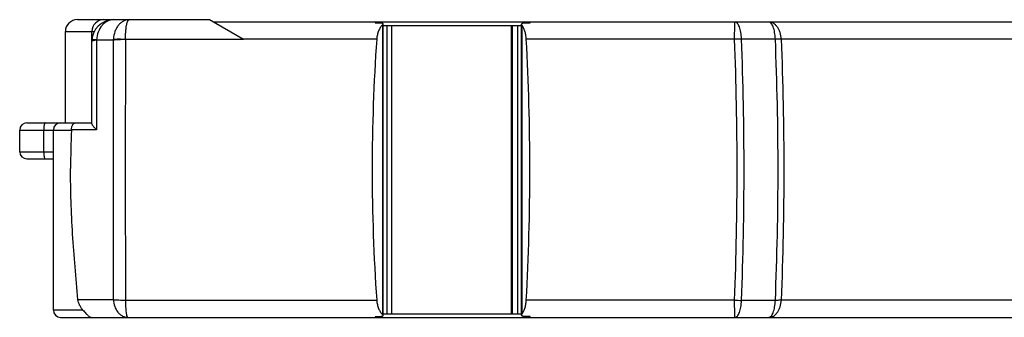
# Model space of a CAD drawing. Header units: millimetres. Extents: x 0 to 420, y 0 to 297.
# Tile 7 of 22: x 177 to 218, y 129 to 141. Entities that reach past the tile are written whole.
import ezdxf

# ---------------------------------------------------------------- set-up
doc = ezdxf.new("R2010")
doc.units = ezdxf.units.MM
doc.header["$LTSCALE"] = 23.1
doc.layers.add('T-EM12-T00-0DXF_CONTINUOUS_LINE', color=7, linetype='CONTINUOUS')

msp = doc.modelspace()

# ---------------------------------------------------------------- linework, layer by layer
at = {"layer": 'T-EM12-T00-0DXF_CONTINUOUS_LINE', "color": 7, "linetype": 'Continuous'}
for p, q in [((179.4007, 140.98), (184.9007, 140.98)), ((184.9007, 140.98), (186.3054, 140.169)), ((258.1007, 140.88), (185.0739, 140.88)), ((191.8583, 140.88), (191.8583, 140.8531)), ((178.9007, 136.68), (178.9007, 140.48)), ((180.0007, 136.6654), (180.0007, 140.48)), ((191.7816, 140.8529), (191.9711, 140.8534)), ((192.1107, 128.657), (192.1107, 140.803)), ((192.1107, 140.73), (197.8759, 140.73)), ((192.461, 140.73), (192.461, 128.73)), ((197.4488, 128.73), (197.4488, 140.73)), ((197.4942, 128.73), (197.4942, 140.73)), ((197.8759, 128.6731), (197.8759, 140.7869)), ((198.0363, 140.8502), (198.2259, 140.8495)), ((186.3088, 140.167), (186.3054, 140.169)), ((177.0007, 135.48), (177.0007, 136.38)), ((177.3007, 136.68), (180.0007, 136.68)), ((178.4007, 128.88), (178.4007, 136.38)), ((177.3007, 135.18), (178.4007, 135.18)), ((191.9711, 128.6066), (191.7816, 128.6071)), ((191.8583, 128.6069), (191.8583, 128.58)), ((192.1107, 128.73), (197.8759, 128.73)), ((198.2259, 128.6105), (198.0363, 128.6098)), ((178.7007, 128.58), (258.1007, 128.58))]:
    msp.add_line(p, q, dxfattribs=at)
at = {"layer": 'T-EM12-T00-0DXF_CONTINUOUS_LINE', "color": 9, "linetype": 'Continuous'}
for p, q in [((178.9007, 140.48), (180.0984, 140.48)), ((192.085, 140.7558), (192.085, 128.7042)), ((192.2819, 128.73), (192.2819, 140.73)), ((197.7186, 128.73), (197.7186, 140.73)), ((197.891, 140.7486), (197.891, 128.7114)), ((180.2013, 140.129), (180.2012, 136.3868)), ((180.2016, 140.1372), (180.8933, 140.1363)), ((181.3956, 140.169), (186.3054, 140.169)), ((191.8493, 140.167), (186.3088, 140.167)), ((206.7343, 140.167), (198.0698, 140.167)), ((208.4288, 140.1728), (207.0225, 140.1728)), ((231.5469, 140.167), (208.6808, 140.167)), ((177.0007, 136.38), (179.1512, 136.38)), ((178.0007, 135.48), (178.0007, 136.38)), ((180.2012, 136.3868), (179.1514, 136.3869)), ((177.0007, 135.48), (178.4007, 135.48)), ((179.4256, 129.3199), (180.8933, 129.3217)), ((181.3955, 129.293), (191.8493, 129.293)), ((206.7343, 129.293), (198.0698, 129.293)), ((208.4288, 129.2872), (207.0225, 129.2872)), ((231.5469, 129.293), (208.6808, 129.293)), ((179.6325, 128.88), (178.4007, 128.88))]:
    msp.add_line(p, q, dxfattribs=at)
at = {"layer": 'T-EM12-T00-0DXF_CONTINUOUS_LINE', "color": 7, "linetype": 'Continuous'}
for centre, radius, start, end in [((179.4007, 140.48), 0.5, 90, 180), ((180.9107, 140.07), 0.91, 90, 180), ((180.5007, 140.48), 0.5, 90, 180), ((269.4416, 134.73), 77.7825, 175.991761, 184.008239), ((98.8327, 134.73), 99.3859, 356.86402, 3.13598), ((177.3007, 136.38), 0.3, 90, 180), ((178.7007, 136.38), 0.3, 90, 180), ((220.6369, 134.7098), 41.5192, 177.69461, 179.9058), ((178.8955, 136.3902), 0.256, 357.71944, 359.27467), ((177.3007, 135.48), 0.3, 180, 270), ((178.7007, 128.88), 0.3, 180, 270)]:
    msp.add_arc(centre, radius, start, end, dxfattribs=at)
at = {"layer": 'T-EM12-T00-0DXF_CONTINUOUS_LINE', "color": 9, "linetype": 'Continuous'}
for centre, radius, start, end in [((180.3138, 140.129), 0.1125, 175.80563, 179.99599), ((181.9676, 140.0844), 1.0756, 175.49021, 177.23704), ((181.4705, 140.1649), 0.0751, 176.89953, 179.96568), ((207.0162, 133.3448), 6.828, 89.94655, 92.36614), ((64.041, 134.7322), 142.7968, 359.999092, 2.181163), ((66.1953, 134.7323), 140.9323, 359.999071, 2.212392), ((76.3922, 134.7396), 132.1483, 359.995846, 2.356366), ((78.1087, 134.7395), 130.6848, 359.99581, 2.380225), ((64.412, 134.7207), 142.4258, 357.815996, 0.003741), ((66.5632, 134.7206), 140.5644, 357.784712, 0.003814), ((76.0385, 134.7277), 132.502, 357.646787, 0.000992), ((77.7596, 134.7277), 131.0339, 357.622953, 0.001003), ((207.0162, 136.1148), 6.8276, 267.6338, 270.05353)]:
    msp.add_arc(centre, radius, start, end, dxfattribs=at)
for points, knots in [([(180.9107, 140.98), (180.8663, 140.98), (180.7762, 140.9691), (180.647, 140.9209), (180.5275, 140.8429), (180.3839, 140.7005), (180.2516, 140.464), (180.208, 140.2485), (180.2016, 140.1372)], [0, 0, 0, 0, 0.1103312, 0.2230216, 0.3399835, 0.4623771, 0.7230005, 1, 1, 1, 1]), ([(181.5474, 140.98), (181.5074, 140.98), (181.4258, 140.9695), (181.3089, 140.9232), (181.2007, 140.8485), (181.1045, 140.7481), (181.0234, 140.6257), (180.937, 140.4355), (180.9038, 140.2767), (180.8953, 140.169)], [0, 0, 0, 0, 0.1056702, 0.2144495, 0.3288092, 0.4502141, 0.5790445, 0.7147182, 1, 1, 1, 1]), ([(181.3956, 140.169), (181.3966, 140.2233), (181.4001, 140.329), (181.4103, 140.4815), (181.4248, 140.6203), (181.4406, 140.7251), (181.4556, 140.7985), (181.467, 140.8449), (181.479, 140.8849), (181.4916, 140.9182), (181.5045, 140.9446), (181.5179, 140.964), (181.5318, 140.9766), (181.5426, 140.98), (181.5474, 140.98)], [0, 0, 0, 0, 0.1927544, 0.3754699, 0.542288, 0.6879636, 0.7514749, 0.8081507, 0.8576429, 0.8997265, 0.9343555, 0.9617929, 0.9829326, 1, 1, 1, 1]), ([(206.7343, 140.167), (206.7344, 140.2147), (206.7348, 140.3075), (206.7359, 140.4414), (206.7372, 140.5462), (206.7385, 140.6229), (206.7396, 140.674), (206.7408, 140.7201), (206.742, 140.7609), (206.7433, 140.796), (206.7446, 140.8251), (206.7459, 140.8455), (206.7469, 140.8587), (206.7476, 140.8662), (206.7483, 140.8719), (206.7491, 140.8762), (206.7496, 140.8786), (206.7503, 140.88), (206.7507, 140.88)], [0, 0, 0, 0, 0.2004354, 0.3901412, 0.5628076, 0.6409282, 0.7126898, 0.7774948, 0.8348041, 0.8841419, 0.9250999, 0.9573426, 0.9701127, 0.9806147, 0.9888325, 0.9947612, 0.9984223, 1, 1, 1, 1]), ([(207.0225, 140.1728), (207.0206, 140.2203), (207.0141, 140.3129), (206.9957, 140.4462), (206.9695, 140.5676), (206.9365, 140.6733), (206.8977, 140.7599), (206.8593, 140.8176), (206.8259, 140.8504), (206.8015, 140.8673), (206.7764, 140.8776), (206.7591, 140.88), (206.7507, 140.88)], [0, 0, 0, 0, 0.1778524, 0.3472192, 0.5033871, 0.6423188, 0.7610252, 0.858173, 0.8990945, 0.9355939, 0.968724, 1, 1, 1, 1]), ([(208.4288, 140.1728), (208.4269, 140.2203), (208.4204, 140.3129), (208.402, 140.4462), (208.3758, 140.5676), (208.3428, 140.6733), (208.304, 140.7599), (208.2656, 140.8176), (208.2322, 140.8504), (208.2078, 140.8673), (208.1827, 140.8776), (208.1654, 140.88), (208.157, 140.88)], [0, 0, 0, 0, 0.1778524, 0.3472193, 0.5033872, 0.6423188, 0.7610252, 0.858173, 0.8990945, 0.9355938, 0.9687239, 1, 1, 1, 1]), ([(208.6808, 140.167), (208.674, 140.2614), (208.6477, 140.4), (208.5783, 140.5677), (208.5134, 140.6753), (208.4364, 140.7636), (208.3495, 140.8296), (208.2553, 140.8706), (208.1892, 140.88), (208.157, 140.88)], [0, 0, 0, 0, 0.2944116, 0.4329552, 0.5630037, 0.6837002, 0.7953659, 0.8997423, 1, 1, 1, 1]), ([(180.2013, 140.129), (180.1861, 140.1271), (180.1575, 140.1232), (180.1175, 140.1166), (180.083, 140.1096), (180.0543, 140.1024), (180.0316, 140.0949), (180.0168, 140.0882), (180.0082, 140.0824), (180.003, 140.0776), (180.0007, 140.0729), (180.0007, 140.07)], [0, 0, 0, 0, 0.2136497, 0.4033118, 0.5676082, 0.705514, 0.8164147, 0.9004269, 0.9328462, 0.9595029, 1, 1, 1, 1]), ([(180.2016, 140.1372), (180.1867, 140.1379), (180.1585, 140.139), (180.119, 140.1403), (180.085, 140.1411), (180.0567, 140.1413), (180.0345, 140.1412), (180.0197, 140.1406), (180.0111, 140.1398), (180.007, 140.1391), (180.0045, 140.1385), (180.0032, 140.1377), (180.0032, 140.1372)], [0, 0, 0, 0, 0.2252607, 0.4243688, 0.5957087, 0.7379366, 0.8499368, 0.9308897, 0.9595754, 0.980405, 0.993547, 1, 1, 1, 1]), ([(180.8933, 140.1363), (180.893, 139.6911), (180.8923, 137.9057), (180.8919, 136.1204), (180.8919, 134.7801)], [0, 0, 0, 0, 0.2493426, 1, 1, 1, 1]), ([(180.8933, 140.1363), (180.9283, 140.1406), (181.0039, 140.1481), (181.1712, 140.1596), (181.3037, 140.1638), (181.3955, 140.165)], [0, 0, 0, 0, 0.2104551, 0.4525771, 1, 1, 1, 1]), ([(180.8953, 140.169), (180.9303, 140.1712), (181.0057, 140.1742), (181.1725, 140.176), (181.3043, 140.1728), (181.3956, 140.169)], [0, 0, 0, 0, 0.2101144, 0.452101, 1, 1, 1, 1]), ([(181.3955, 140.165), (181.3952, 139.7174), (181.3943, 137.9226), (181.3938, 136.1277), (181.3938, 134.7804)], [0, 0, 0, 0, 0.2493421, 1, 1, 1, 1]), ([(208.6808, 140.167), (208.6616, 140.168), (208.5776, 140.1718), (208.4936, 140.1729), (208.4288, 140.1728)], [0, 0, 0, 0, 0.2288323, 1, 1, 1, 1]), ([(178.0607, 136.68), (178.0587, 136.68), (178.0542, 136.6788), (178.0483, 136.674), (178.0426, 136.6666), (178.0372, 136.6566), (178.0319, 136.6439), (178.0249, 136.6224), (178.0173, 136.5897), (178.0101, 136.5447), (178.0047, 136.4934), (178.0014, 136.4378), (178.0007, 136.3995), (178.0007, 136.38)], [0, 0, 0, 0, 0.0192237, 0.0422465, 0.0713062, 0.1073777, 0.1507645, 0.2014186, 0.3233261, 0.4695793, 0.6351723, 0.8141586, 1, 1, 1, 1]), ([(178.0007, 135.48), (178.0007, 135.4605), (178.0014, 135.4222), (178.0047, 135.3666), (178.0101, 135.3153), (178.0173, 135.2703), (178.0249, 135.2376), (178.0319, 135.2161), (178.0372, 135.2034), (178.0426, 135.1934), (178.0483, 135.186), (178.0542, 135.1812), (178.0587, 135.18), (178.0607, 135.18)], [0, 0, 0, 0, 0.1858414, 0.3648277, 0.5304207, 0.6766739, 0.7985814, 0.8492355, 0.8926223, 0.9286938, 0.9577535, 0.9807763, 1, 1, 1, 1]), ([(180.8919, 134.7801), (180.8919, 134.3244), (180.892, 132.505), (180.8926, 130.6855), (180.8933, 129.3217)], [0, 0, 0, 0, 0.2504672, 1, 1, 1, 1]), ([(181.3938, 134.7804), (181.3938, 134.3223), (181.394, 132.4931), (181.3946, 130.664), (181.3955, 129.293)], [0, 0, 0, 0, 0.2504675, 1, 1, 1, 1]), ([(180.8933, 129.3217), (180.8986, 129.224), (180.935, 129.0354), (181.0463, 128.827), (181.1681, 128.7011), (181.2692, 128.6323), (181.3786, 128.5897), (181.455, 128.58), (181.4926, 128.58)], [0, 0, 0, 0, 0.2810602, 0.543516, 0.6655644, 0.7813048, 0.8920435, 1, 1, 1, 1]), ([(180.8933, 129.3217), (180.9283, 129.3174), (181.0039, 129.3099), (181.1712, 129.2983), (181.3037, 129.2942), (181.3955, 129.293)], [0, 0, 0, 0, 0.2104556, 0.4525776, 1, 1, 1, 1]), ([(181.3955, 129.293), (181.3967, 129.2001), (181.4013, 129.066), (181.4141, 128.8965), (181.4242, 128.8044), (181.4338, 128.7398), (181.4411, 128.699), (181.4488, 128.6638), (181.4568, 128.6346), (181.464, 128.6142), (181.4702, 128.6011), (181.4768, 128.5896), (181.4852, 128.58), (181.4926, 128.58)], [0, 0, 0, 0, 0.381729, 0.5510552, 0.6985232, 0.762573, 0.8194933, 0.8688785, 0.9104231, 0.9439617, 0.9577457, 0.9695889, 1, 1, 1, 1]), ([(206.7507, 128.58), (206.7503, 128.58), (206.7496, 128.5814), (206.7491, 128.5838), (206.7483, 128.5881), (206.7476, 128.5938), (206.7469, 128.6013), (206.7459, 128.6145), (206.7446, 128.6349), (206.7433, 128.664), (206.742, 128.6991), (206.7408, 128.7399), (206.7396, 128.786), (206.7385, 128.8371), (206.7372, 128.9138), (206.7359, 129.0186), (206.7348, 129.1525), (206.7344, 129.2453), (206.7343, 129.293)], [0, 0, 0, 0, 0.0015777, 0.0052388, 0.0111675, 0.0193853, 0.0298873, 0.0426574, 0.0749001, 0.1158582, 0.1651959, 0.2225052, 0.2873102, 0.3590718, 0.4371924, 0.6098589, 0.7995646, 1, 1, 1, 1]), ([(206.7507, 128.58), (206.7591, 128.58), (206.7764, 128.5824), (206.8015, 128.5927), (206.8259, 128.6096), (206.8593, 128.6424), (206.8977, 128.7), (206.9365, 128.7867), (206.9695, 128.8924), (206.9957, 129.0138), (207.0141, 129.1471), (207.0206, 129.2397), (207.0225, 129.2872)], [0, 0, 0, 0, 0.031276, 0.0644061, 0.1009055, 0.141827, 0.2389748, 0.3576812, 0.4966129, 0.6527808, 0.8221476, 1, 1, 1, 1]), ([(208.157, 128.58), (208.1892, 128.58), (208.2553, 128.5894), (208.3495, 128.6304), (208.4364, 128.6964), (208.5134, 128.7847), (208.5783, 128.8923), (208.6477, 129.06), (208.674, 129.1986), (208.6808, 129.293)], [0, 0, 0, 0, 0.1002577, 0.2046341, 0.3162998, 0.4369963, 0.5670448, 0.7055884, 1, 1, 1, 1]), ([(208.157, 128.58), (208.1654, 128.58), (208.1827, 128.5824), (208.2078, 128.5927), (208.2322, 128.6096), (208.2656, 128.6424), (208.304, 128.7), (208.3428, 128.7867), (208.3758, 128.8924), (208.402, 129.0138), (208.4204, 129.1471), (208.4269, 129.2397), (208.4288, 129.2872)], [0, 0, 0, 0, 0.0312761, 0.0644062, 0.1009055, 0.141827, 0.2389748, 0.3576812, 0.4966128, 0.6527807, 0.8221476, 1, 1, 1, 1]), ([(208.6808, 129.293), (208.6616, 129.292), (208.5776, 129.2882), (208.4936, 129.2871), (208.4288, 129.2872)], [0, 0, 0, 0, 0.2288322, 1, 1, 1, 1])]:
    msp.add_open_spline(points, degree=3, knots=knots, dxfattribs=at)
at = {"layer": 'T-EM12-T00-0DXF_CONTINUOUS_LINE', "color": 7, "linetype": 'Continuous'}
for points, knots in [([(191.796, 140.88), (191.7947, 140.88), (191.7925, 140.8787), (191.7904, 140.876), (191.7877, 140.8716), (191.7846, 140.8638), (191.7826, 140.8569), (191.7816, 140.8529)], [0, 0, 0, 0, 0.1261856, 0.2139897, 0.3233174, 0.6125074, 1, 1, 1, 1]), ([(198.2259, 140.8495), (198.227, 140.8539), (198.2291, 140.8617), (198.2323, 140.8705), (198.2351, 140.8755), (198.2374, 140.8785), (198.2397, 140.88), (198.2411, 140.88)], [0, 0, 0, 0, 0.3910021, 0.6818148, 0.7910424, 0.8780024, 1, 1, 1, 1]), ([(192.085, 140.7558), (192.0524, 140.7237), (191.9915, 140.6466), (191.921, 140.5082), (191.8706, 140.3454), (191.8536, 140.2279), (191.8493, 140.167)], [0, 0, 0, 0, 0.2123604, 0.4518037, 0.7166906, 1, 1, 1, 1]), ([(191.9711, 140.8534), (191.9897, 140.8535), (192.0167, 140.8523), (192.0504, 140.8474), (192.0714, 140.8421), (192.0884, 140.8352), (192.1011, 140.8264), (192.1091, 140.8154), (192.1107, 140.807), (192.1107, 140.803)], [0, 0, 0, 0, 0.3483986, 0.503169, 0.6384835, 0.7521843, 0.8455941, 0.9247381, 1, 1, 1, 1]), ([(192.1107, 140.803), (192.1107, 140.795), (192.1042, 140.7771), (192.0923, 140.763), (192.085, 140.7558)], [0, 0, 0, 0, 0.4357443, 1, 1, 1, 1]), ([(197.8759, 140.7869), (197.8759, 140.7918), (197.8777, 140.802), (197.8869, 140.8156), (197.9017, 140.8268), (197.9216, 140.8357), (197.946, 140.8424), (197.9846, 140.8488), (198.0153, 140.8503), (198.0363, 140.8502)], [0, 0, 0, 0, 0.0785811, 0.1612296, 0.2574126, 0.3729375, 0.508964, 0.6627673, 1, 1, 1, 1]), ([(197.891, 140.7486), (197.8887, 140.7517), (197.8809, 140.7631), (197.8759, 140.7769), (197.8759, 140.7869)], [0, 0, 0, 0, 0.2821466, 1, 1, 1, 1]), ([(198.0698, 140.167), (198.0665, 140.2265), (198.0537, 140.3409), (198.0159, 140.5005), (197.9631, 140.6369), (197.9164, 140.7153), (197.891, 140.7486)], [0, 0, 0, 0, 0.2902444, 0.5587207, 0.796418, 1, 1, 1, 1]), ([(179.1514, 136.3869), (179.1519, 136.4257), (179.1585, 136.4826), (179.1798, 136.5524), (179.2, 136.5966), (179.2239, 136.6325), (179.2506, 136.6592), (179.2793, 136.676), (179.2997, 136.68), (179.3093, 136.68)], [0, 0, 0, 0, 0.3233819, 0.4723071, 0.6075741, 0.7271034, 0.8305929, 0.9199891, 1, 1, 1, 1]), ([(180.2012, 136.3868), (180.1725, 136.4133), (180.1326, 136.4536), (180.0857, 136.5091), (180.0569, 136.5472), (180.0335, 136.5827), (180.016, 136.6145), (180.0058, 136.6386), (180.0015, 136.655), (180.0007, 136.6622), (180.0007, 136.6654)], [0, 0, 0, 0, 0.3364956, 0.4876533, 0.6255347, 0.7482816, 0.8535502, 0.9384453, 0.9723092, 1, 1, 1, 1]), ([(179.4256, 129.3199), (179.3811, 129.7735), (179.2979, 130.6812), (179.1979, 132.0449), (179.132, 133.4108), (179.1171, 134.3223), (179.1177, 134.7781)], [0, 0, 0, 0, 0.2500088, 0.5000049, 0.7499971, 1, 1, 1, 1]), ([(179.6325, 128.88), (179.6054, 128.9107), (179.5547, 128.9756), (179.4919, 129.0821), (179.446, 129.1974), (179.4296, 129.2789), (179.4256, 129.3199)], [0, 0, 0, 0, 0.2488453, 0.4989875, 0.7494923, 1, 1, 1, 1]), ([(191.8493, 129.293), (191.8536, 129.2321), (191.8706, 129.1146), (191.921, 128.9518), (191.9915, 128.8134), (192.0524, 128.7363), (192.085, 128.7042)], [0, 0, 0, 0, 0.2833094, 0.5481963, 0.7876396, 1, 1, 1, 1]), ([(197.891, 128.7114), (197.9164, 128.7446), (197.9631, 128.8231), (198.0159, 128.9595), (198.0537, 129.1191), (198.0665, 129.2335), (198.0698, 129.293)], [0, 0, 0, 0, 0.203582, 0.4412793, 0.7097556, 1, 1, 1, 1]), ([(179.6325, 128.88), (179.6721, 128.8351), (179.7278, 128.7708), (179.8019, 128.6944), (179.8485, 128.6511), (179.8887, 128.6187), (179.9218, 128.5968), (179.9452, 128.5852), (179.96, 128.5808), (179.966, 128.58), (179.9687, 128.58)], [0, 0, 0, 0, 0.393738, 0.559617, 0.6993944, 0.8121474, 0.8985614, 0.9603094, 0.9827144, 1, 1, 1, 1]), ([(191.7816, 128.6071), (191.7826, 128.6031), (191.7846, 128.5962), (191.7877, 128.5884), (191.7904, 128.584), (191.7925, 128.5813), (191.7947, 128.58), (191.796, 128.58)], [0, 0, 0, 0, 0.3874926, 0.6766826, 0.7860103, 0.8738144, 1, 1, 1, 1]), ([(192.1107, 128.657), (192.1107, 128.653), (192.1091, 128.6446), (192.1011, 128.6336), (192.0884, 128.6248), (192.0714, 128.6178), (192.0504, 128.6126), (192.0167, 128.6076), (191.9897, 128.6065), (191.9711, 128.6066)], [0, 0, 0, 0, 0.0752619, 0.1544059, 0.2478157, 0.3615165, 0.496831, 0.6516014, 1, 1, 1, 1]), ([(192.085, 128.7042), (192.0923, 128.697), (192.1042, 128.6829), (192.1107, 128.6649), (192.1107, 128.657)], [0, 0, 0, 0, 0.5642557, 1, 1, 1, 1]), ([(197.8759, 128.6731), (197.8759, 128.6762), (197.8774, 128.6901), (197.8845, 128.7029), (197.891, 128.7114)], [0, 0, 0, 0, 0.2244408, 1, 1, 1, 1]), ([(198.0363, 128.6098), (198.0153, 128.6097), (197.9846, 128.6112), (197.946, 128.6176), (197.9216, 128.6243), (197.9017, 128.6332), (197.8869, 128.6444), (197.8777, 128.658), (197.8759, 128.6682), (197.8759, 128.6731)], [0, 0, 0, 0, 0.3372327, 0.491036, 0.6270625, 0.7425874, 0.8387704, 0.9214189, 1, 1, 1, 1]), ([(198.2411, 128.58), (198.2397, 128.58), (198.2374, 128.5815), (198.2351, 128.5845), (198.2323, 128.5895), (198.2291, 128.5983), (198.227, 128.6061), (198.2259, 128.6105)], [0, 0, 0, 0, 0.1219976, 0.2089576, 0.3181852, 0.6089979, 1, 1, 1, 1])]:
    msp.add_open_spline(points, degree=3, knots=knots, dxfattribs=at)

doc.saveas('drawing.dxf')
